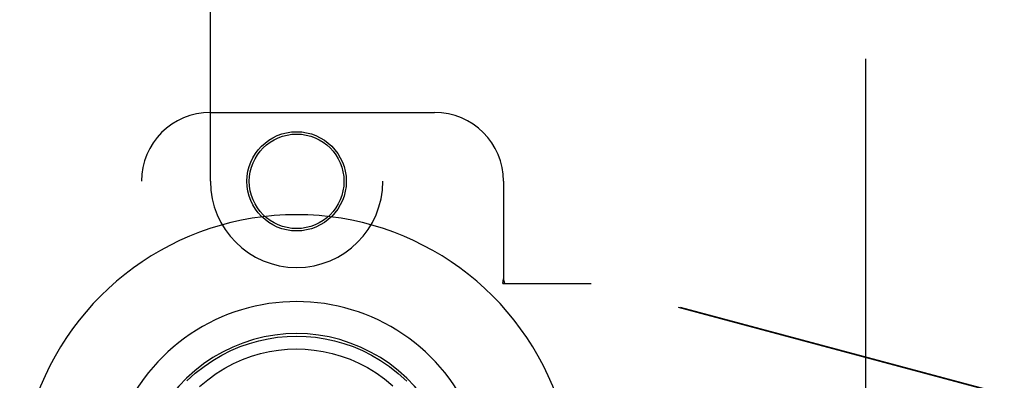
# Model space of a CAD drawing. Header units: inches. Extents: x 0 to 221, y 0 to 143.
# Tile 13 of 33: x 66.18 to 69.75, y 77.33 to 78.63. Entities that reach past the tile are written whole.
import ezdxf

# ---------------------------------------------------------------- set-up
doc = ezdxf.new("R2010")
doc.units = ezdxf.units.IN
doc.header["$LTSCALE"] = 12.149718
doc.header["$MEASUREMENT"] = 0
doc.linetypes.add('HIDDEN', pattern=[0.2, 0.1, -0.1])
doc.layers.add('DEFAULT_2', color=8, linetype='HIDDEN')
doc.layers.add('LEFTHAND_DOOR_ASSEMBLY', color=7, linetype='CONTINUOUS')

msp = doc.modelspace()

# ---------------------------------------------------------------- linework, layer by layer
at = {"layer": 'DEFAULT_2', "color": 8, "linetype": 'HIDDEN'}
msp.add_line((69.2503, 105.2205), (69.2503, 48.6235), dxfattribs=at)
at = {"layer": 'LEFTHAND_DOOR_ASSEMBLY', "color": 8, "linetype": 'HIDDEN'}
for p, q in [((66.8753, 78.047), (66.8753, 79.9045)), ((67.5003, 79.9045), (67.5003, 78.047)), ((66.8753, 78.297), (67.6878, 78.297)), ((66.6253, 75.797), (66.6253, 78.047)), ((67.9378, 78.047), (67.9378, 77.6938)), ((67.9348, 77.677), (67.9378, 77.6938)), ((67.9348, 77.677), (68.2557, 77.677)), ((67.9422, 77.677), (67.9378, 77.6938)), ((69.7455, 77.2746), (68.2481, 77.677)), ((69.7532, 77.2746), (68.2557, 77.677))]:
    msp.add_line(p, q, dxfattribs=at)
at = {"layer": 'LEFTHAND_DOOR_ASSEMBLY', "color": 7, "linetype": 'Continuous'}
for points in [[(66.7899, 77.3232), (66.8205, 77.351), (66.8521, 77.3759), (66.8843, 77.3978), (66.917, 77.4169), (66.9498, 77.4334), (66.983, 77.4474), (67.0167, 77.4592), (67.0506, 77.4688), (67.0845, 77.4761), (67.1185, 77.4814), (67.1531, 77.4845), (67.1878, 77.4856)], [(67.1878, 77.4856), (67.222, 77.4846), (67.2564, 77.4814), (67.2908, 77.4762), (67.325, 77.4688), (67.3588, 77.4592), (67.3925, 77.4474), (67.4261, 77.4332), (67.4593, 77.4165), (67.4919, 77.3974), (67.524, 77.3755), (67.5559, 77.3503), (67.5867, 77.3222)], [(66.8358, 77.3026), (66.8654, 77.3276), (66.8959, 77.3498), (66.9273, 77.3694), (66.9591, 77.3863), (66.9912, 77.4006), (67.0236, 77.4126), (67.0562, 77.4222), (67.0889, 77.4296), (67.1215, 77.4348), (67.1541, 77.438), (67.1867, 77.4391), (67.2192, 77.4381), (67.2517, 77.4351), (67.2841, 77.4301), (67.3166, 77.4229), (67.3491, 77.4135), (67.3814, 77.4018), (67.4134, 77.3878), (67.445, 77.3713), (67.4761, 77.3522), (67.5067, 77.3303), (67.5365, 77.3055)]]:
    msp.add_lwpolyline(points, dxfattribs=at)
at = {"layer": 'LEFTHAND_DOOR_ASSEMBLY', "color": 8, "linetype": 'HIDDEN'}
for radius in [0.18, 0.1715]:
    msp.add_circle((67.1878, 78.047), radius, dxfattribs=at)
for centre, radius, start, end in [((66.8753, 78.047), 0.25, 90, 180), ((67.6878, 78.047), 0.25, 0, 90), ((67.1878, 78.047), 0.3125, 180, 360)]:
    msp.add_arc(centre, radius, start, end, dxfattribs=at)
at = {"layer": 'LEFTHAND_DOOR_ASSEMBLY', "color": 7, "linetype": 'Continuous'}
for radius, start, end in [(1.0039, 305.5066, 234.4934), (0.689, 347.9703, 192.0297), (0.5727, 353.9465, 186.0535)]:
    msp.add_arc((67.1878, 76.922), radius, start, end, dxfattribs=at)

doc.saveas('drawing.dxf')
